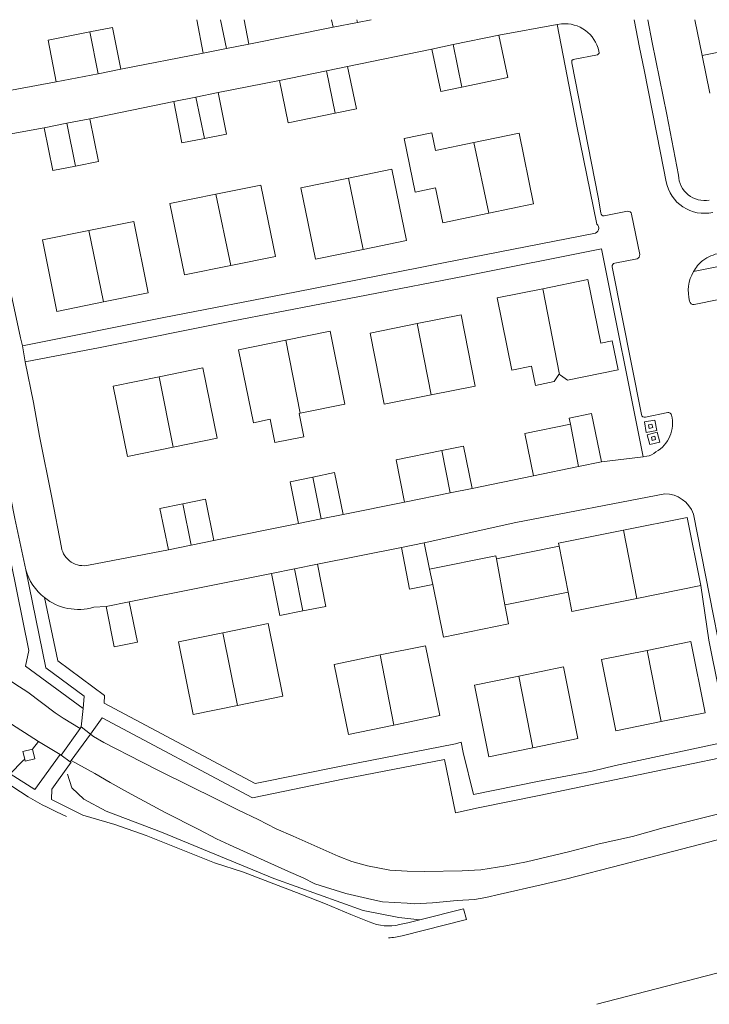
# Model space of a CAD drawing. Header units: metres. Extents: x 89500 to 94494, y 464000 to 469000.
# Tile 31 of 61: x 90057 to 90161, y 466351 to 466500. Entities that reach past the tile are written whole.
import ezdxf

# ---------------------------------------------------------------- set-up
doc = ezdxf.new("R2010")
doc.units = ezdxf.units.M
for name, color, linetype, lineweight in [('B01', 251, 'Continuous', 15), ('B02', 251, 'Continuous', 15), ('B03', 251, 'Continuous', 15), ('B04', 251, 'Continuous', 15), ('B07', 251, 'Continuous', 15), ('Q19', 251, 'Continuous', 15), ('T07', 251, 'Continuous', 15), ('V00', 251, 'Continuous', 15), ('V01', 251, 'Continuous', 15), ('V02', 251, 'Continuous', 15), ('V03', 251, 'Continuous', 15), ('V06', 251, 'Continuous', 15), ('W01', 251, 'Continuous', 15)]:
    doc.layers.add(name, color=color, linetype=linetype, lineweight=lineweight)

msp = doc.modelspace()

# ---------------------------------------------------------------- linework, layer by layer
at = {"layer": 'B01'}
for points in [[(90160.401, 466494.571), (90159.301, 466500)], [(90161.564, 466488.834), (90160.401, 466494.571)], [(90115.113, 466481.964), (90119.295, 466482.828), (90119.848, 466480.153)], [(90116.792, 466473.835), (90115.113, 466481.964)], [(90119.848, 466480.153), (90125.673, 466481.357)], [(90125.673, 466481.357), (90132.562, 466482.78), (90134.782, 466472.033)], [(90106.647, 466475.943), (90113.222, 466477.292), (90115.444, 466466.462)], [(90108.862, 466465.111), (90101.622, 466463.625), (90099.399, 466474.456), (90106.647, 466475.943)], [(90086.504, 466473.493), (90093.331, 466474.88), (90095.531, 466464.05)], [(90119.864, 466474.47), (90116.792, 466473.835)], [(90127.946, 466470.62), (90120.957, 466469.176), (90119.864, 466474.47)], [(90088.738, 466462.67), (90081.703, 466461.241), (90079.503, 466472.071), (90086.504, 466473.493)], [(90134.782, 466472.033), (90127.946, 466470.62)], [(90069.393, 466457.139), (90062.31, 466455.71), (90060.119, 466466.568), (90067.166, 466467.99)], [(90067.166, 466467.99), (90073.998, 466469.368), (90076.189, 466458.51)], [(90115.444, 466466.462), (90108.862, 466465.111)], [(90095.531, 466464.05), (90088.738, 466462.67)], [(90136.191, 466459.161), (90143.027, 466460.541), (90144.977, 466450.876)], [(90134.448, 466447.407), (90131.458, 466446.804), (90129.248, 466457.76), (90136.191, 466459.161)], [(90076.189, 466458.51), (90069.393, 466457.139)], [(90117.095, 466453.851), (90123.746, 466455.176), (90125.898, 466444.37)], [(90119.199, 466443.036), (90112.086, 466441.619), (90109.935, 466452.425), (90117.095, 466453.851)], [(90097.139, 466451.345), (90103.842, 466452.705), (90106.09, 466441.629), (90099.323, 466440.256)], [(90094.727, 466439.323), (90092.182, 466438.807), (90089.935, 466449.883), (90097.139, 466451.345)], [(90144.977, 466450.876), (90146.722, 466451.228), (90147.608, 466446.836), (90139.943, 466445.29), (90138.855, 466446.016)], [(90077.89, 466445.794), (90084.486, 466447.151), (90086.682, 466436.477)], [(90134.448, 466447.407), (90135.041, 466444.466), (90137.894, 466445.041), (90138.606, 466446.104), (90138.695, 466446.122)], [(90080.006, 466435.104), (90073.08, 466433.679), (90070.884, 466444.353), (90077.89, 466445.794)], [(90138.855, 466446.016), (90138.695, 466446.122)], [(90125.898, 466444.37), (90119.199, 466443.036)], [(90094.727, 466439.323), (90095.442, 466435.795), (90099.852, 466436.69), (90099.137, 466440.218)], [(90099.323, 466440.256), (90099.137, 466440.218)], [(90086.682, 466436.477), (90080.006, 466435.104)], [(90087.546, 466406.922), (90094.422, 466408.312)], [(90094.422, 466408.312), (90096.654, 466397.27), (90089.76, 466395.876)], [(90089.76, 466395.876), (90083.061, 466394.522), (90080.829, 466405.564), (90087.546, 466406.922)], [(90152.031, 466404.246), (90158.675, 466405.588)], [(90158.675, 466405.588), (90160.857, 466394.783), (90154.16, 466393.43)], [(90111.456, 466403.547), (90118.333, 466404.956)], [(90118.333, 466404.956), (90120.51, 466394.33), (90113.533, 466392.901)], [(90154.16, 466393.43), (90147.252, 466392.034), (90145.069, 466402.84), (90152.031, 466404.246)], [(90113.533, 466392.901), (90106.657, 466391.492), (90104.48, 466402.118), (90111.456, 466403.547)], [(90132.548, 466400.348), (90139.294, 466401.725)], [(90139.294, 466401.725), (90141.515, 466390.843), (90134.646, 466389.441)], [(90134.646, 466389.441), (90127.992, 466388.083), (90125.771, 466398.965), (90132.548, 466400.348)]]:
    msp.add_lwpolyline(points, dxfattribs=at)
at = {"layer": 'B02'}
for points in [[(90083.579, 466500), (90084.576, 466494.942)], [(90091.504, 466496.309), (90090.776, 466500)], [(90104.076, 466500), (90104.303, 466498.854)], [(90104.303, 466498.854), (90108.02, 466499.589)], [(90108.02, 466499.589), (90110.098, 466500)], [(90067.333, 466498.151), (90060.983, 466496.905), (90062.23, 466490.548)], [(90072.04, 466492.473), (90070.793, 466498.83), (90067.333, 466498.151)], [(90088.11, 466495.638), (90091.504, 466496.309)], [(90129.504, 466497.661), (90122.528, 466496.211)], [(90123.892, 466489.768), (90130.843, 466491.212), (90129.504, 466497.661)], [(90084.576, 466494.942), (90088.11, 466495.638)], [(90122.528, 466496.211), (90119.33, 466495.547)], [(90119.33, 466495.547), (90120.669, 466489.099), (90123.892, 466489.768)], [(90068.611, 466491.8), (90072.04, 466492.473)], [(90103.31, 466492.255), (90096.16, 466490.776)], [(90106.506, 466492.916), (90103.31, 466492.255)], [(90104.625, 466485.825), (90107.835, 466486.489), (90106.506, 466492.916)], [(90062.23, 466490.548), (90068.611, 466491.8)], [(90096.16, 466490.776), (90097.489, 466484.349), (90104.625, 466485.825)], [(90086.834, 466488.927), (90083.456, 466488.259)], [(90084.755, 466481.964), (90088.082, 466482.622), (90086.834, 466488.927)], [(90083.456, 466488.259), (90080.078, 466487.591)], [(90080.078, 466487.591), (90081.326, 466481.286), (90084.755, 466481.964)], [(90067.346, 466484.97), (90063.824, 466484.275)], [(90065.157, 466477.779), (90068.629, 466478.463), (90067.346, 466484.97)], [(90063.824, 466484.275), (90060.415, 466483.603)], [(90060.415, 466483.603), (90061.698, 466477.097), (90065.157, 466477.779)], [(90140.173, 466439.509), (90140.169, 466439.508), (90140.361, 466438.583)], [(90145.077, 466432.872), (90143.558, 466440.209), (90140.173, 466439.509)], [(90140.361, 466438.583), (90133.455, 466437.153), (90134.782, 466430.741)], [(90125.416, 466428.84), (90124.117, 466435.242), (90120.844, 466434.578)], [(90120.844, 466434.578), (90113.864, 466433.162), (90115.163, 466426.76)], [(90134.782, 466430.741), (90141.573, 466432.147)], [(90141.573, 466432.147), (90145.077, 466432.872)], [(90101.232, 466430.562), (90097.758, 466429.849), (90099.062, 466423.498)], [(90105.813, 466424.885), (90104.509, 466431.235), (90101.232, 466430.562)], [(90115.163, 466426.76), (90122.091, 466428.165)], [(90122.091, 466428.165), (90125.416, 466428.84)], [(90081.45, 466426.508), (90077.988, 466425.8), (90079.272, 466419.52)], [(90086.196, 466420.936), (90084.911, 466427.216), (90081.45, 466426.508)], [(90102.485, 466424.201), (90105.813, 466424.885)], [(90099.062, 466423.498), (90102.485, 466424.201)], [(90160.202, 466414.069), (90158.128, 466424.422), (90148.442, 466422.481)], [(90148.442, 466422.481), (90138.566, 466420.502)], [(90079.272, 466419.52), (90082.734, 466420.228)], [(90082.734, 466420.228), (90086.196, 466420.936)], [(90118.154, 466420.552), (90114.674, 466419.855)], [(90118.955, 466416.557), (90118.154, 466420.552)], [(90138.654, 466420.048), (90129.125, 466418.139)], [(90138.566, 466420.502), (90138.657, 466420.049), (90138.654, 466420.048)], [(90114.674, 466419.855), (90115.939, 466413.547), (90119.466, 466414.254)], [(90129.038, 466418.577), (90118.955, 466416.557)], [(90129.038, 466418.577), (90129.125, 466418.139)], [(90101.936, 466417.328), (90098.435, 466416.631)], [(90099.712, 466410.225), (90103.213, 466410.922), (90101.936, 466417.328)], [(90098.435, 466416.631), (90094.933, 466415.934)], [(90094.933, 466415.934), (90096.21, 466409.527), (90099.712, 466410.225)], [(90119.466, 466414.254), (90121.067, 466406.265), (90130.974, 466408.251), (90130.39, 466411.164)], [(90150.481, 466412.121), (90160.202, 466414.069)], [(90130.464, 466411.179), (90140.012, 466413.092)], [(90140.012, 466413.092), (90140.604, 466410.141)], [(90069.824, 466410.908), (90071.054, 466404.78), (90074.557, 466405.483), (90073.327, 466411.611)], [(90073.327, 466411.611), (90069.824, 466410.908)], [(90130.39, 466411.164), (90130.464, 466411.179)], [(90140.604, 466410.141), (90150.481, 466412.121)]]:
    msp.add_lwpolyline(points, dxfattribs=at)
at = {"layer": 'B03'}
for points in [[(90058.602, 466389.242), (90057.143, 466388.873)], [(90057.143, 466388.873), (90057.437, 466387.712)], [(90057.437, 466387.712), (90057.51, 466387.422), (90058.963, 466387.781), (90058.602, 466389.242)]]:
    msp.add_lwpolyline(points, dxfattribs=at)
at = {"layer": 'B04'}
for points in [[(90065.869, 466392.401), (90062.976, 466388.318)], [(90066.036, 466392.636), (90065.869, 466392.401)], [(90067.444, 466391.525), (90066.036, 466392.636)], [(90064.485, 466387.525), (90067.444, 466391.525)], [(90062.976, 466388.318), (90064.322, 466387.305)], [(90064.322, 466387.305), (90064.485, 466387.525)]]:
    msp.add_lwpolyline(points, dxfattribs=at)
at = {"layer": 'B07'}
for points in [[(90087.21, 466500), (90088.11, 466495.638)], [(90107.935, 466500), (90108.02, 466499.589)], [(90067.333, 466498.151), (90068.611, 466491.8)], [(90160.401, 466494.571), (90169.635, 466496.395)], [(90122.528, 466496.211), (90123.892, 466489.768)], [(90103.31, 466492.255), (90104.625, 466485.825)], [(90083.456, 466488.259), (90084.755, 466481.964)], [(90063.824, 466484.275), (90065.157, 466477.779)], [(90125.673, 466481.357), (90127.946, 466470.62)], [(90106.647, 466475.943), (90108.862, 466465.111)], [(90086.504, 466473.493), (90088.738, 466462.67)], [(90067.166, 466467.99), (90069.393, 466457.139)], [(90136.191, 466459.161), (90138.695, 466446.122)], [(90117.095, 466453.851), (90119.199, 466443.036)], [(90097.139, 466451.345), (90099.323, 466440.256)], [(90077.89, 466445.794), (90080.006, 466435.104)], [(90140.361, 466438.583), (90141.573, 466432.147)], [(90120.844, 466434.578), (90122.091, 466428.165)], [(90101.232, 466430.562), (90102.485, 466424.201)], [(90081.45, 466426.508), (90082.734, 466420.228)], [(90148.442, 466422.481), (90150.481, 466412.121)], [(90138.654, 466420.048), (90140.012, 466413.092)], [(90129.125, 466418.139), (90130.39, 466411.164)], [(90098.435, 466416.631), (90099.712, 466410.225)], [(90119.466, 466414.254), (90118.955, 466416.557)], [(90087.546, 466406.922), (90089.76, 466395.876)], [(90152.031, 466404.246), (90154.16, 466393.43)], [(90111.456, 466403.547), (90113.533, 466392.901)], [(90132.548, 466400.348), (90134.646, 466389.441)]]:
    msp.add_lwpolyline(points, dxfattribs=at)
at = {"layer": 'Q19'}
for points in [[(90153.211, 466439.2), (90153.494, 466437.612), (90151.906, 466437.329), (90151.623, 466438.917), (90153.211, 466439.2)], [(90152.753, 466438.608), (90152.896, 466438.067), (90152.355, 466437.924), (90152.212, 466438.465), (90152.753, 466438.608)], [(90153.551, 466437.369), (90153.941, 466435.869), (90152.441, 466435.479), (90152.051, 466436.979), (90153.551, 466437.369)], [(90153.193, 466436.764), (90153.322, 466436.247), (90152.805, 466436.118), (90152.676, 466436.635), (90153.193, 466436.764)], [(90063.95, 466385.446), (90064.608, 466383.39), (90066.398, 466381.672), (90069.797, 466379.823), (90078.218, 466376.638), (90095.299, 466369.584), (90108.855, 466364.722), (90114.307, 466363.68), (90117.474, 466363.326)]]:
    msp.add_lwpolyline(points, dxfattribs=at)
at = {"layer": 'T07'}
msp.add_lwpolyline([(90144.381, 466350.504), (90215.37, 466368.849), (90249.173, 466377.368), (90277.346, 466384.315), (90306.436, 466391.568), (90394.62, 466413.256), (90400.579, 466414.601)], dxfattribs=at)
at = {"layer": 'V00'}
for points in [[(90052.607, 466431.008), (90058.082, 466404.219), (90057.554, 466401.827), (90066.308, 466395.442)], [(90057.595, 466416.494), (90060.657, 466401.588), (90066.496, 466397.288), (90066.308, 466395.442)], [(90060.428, 466412.259), (90062.454, 466402.653), (90069.575, 466397.377), (90069.506, 466396.246), (90092.482, 466384.008)], [(90057.957, 466381.987), (90031.925, 466398.958), (90017.76, 466408.431), (90014.273, 466411.025)], [(90066.308, 466395.442), (90066.036, 466392.636)], [(90067.444, 466391.525), (90069.221, 466394.024), (90092.033, 466381.872)], [(90058.977, 466383.114), (90062.819, 466388.442)], [(90086.274, 466372.004), (90075.909, 466376.131), (90071.11, 466377.821), (90066.273, 466379.225), (90061.53, 466381.585), (90061.557, 466383.161), (90064.511, 466387.245), (90064.322, 466387.305)], [(90055.237, 466385.507), (90058.977, 466383.114)]]:
    msp.add_lwpolyline(points, dxfattribs=at)
at = {"layer": 'V01'}
msp.add_lwpolyline([(90057.957, 466381.987, 0.0236524), (90063.768, 466379.022)], format="xyb", dxfattribs=at)
at = {"layer": 'V02'}
for points in [[(90139.029, 466499.368), (90138.353, 466499.247)], [(90150.042, 466500), (90150.88, 466495.799)], [(90152.117, 466500), (90152.795, 466496.551), (90155.024, 466485.584), (90156.789, 466476.393)], [(90091.504, 466496.309), (90104.303, 466498.854)], [(90138.353, 466499.247), (90129.504, 466497.661)], [(90144.371, 466468.974), (90141.363, 466483.853), (90138.353, 466499.247)], [(90072.04, 466492.473), (90084.576, 466494.942)], [(90106.506, 466492.916), (90119.33, 466495.547)], [(90144.573, 466473.037), (90140.562, 466493.454), (90140.56, 466493.809), (90140.763, 466493.963), (90144.469, 466494.689), (90144.723, 466494.893), (90144.756, 466494.976)], [(90144.756, 466494.976), (90144.703, 466495.219)], [(90150.88, 466495.799), (90151.592, 466492.379), (90154.039, 466479.776)], [(90052.728, 466488.735), (90053.185, 466488.89), (90062.23, 466490.548)], [(90086.834, 466488.927), (90096.16, 466490.776)], [(90067.346, 466484.97), (90080.078, 466487.591)], [(90060.415, 466483.603), (90054.532, 466482.543), (90054.329, 466482.542)], [(90051.447, 466478.974), (90054.043, 466465.263), (90054.927, 466460.439), (90056.791, 466451.706), (90057.101, 466450.488)], [(90154.918, 466475.381), (90154.039, 466479.776)], [(90045.602, 466476.007), (90047.378, 466467.473), (90048.986, 466459.45), (90052.151, 466443.303), (90055.937, 466424.262), (90057.595, 466416.494)], [(90144.573, 466473.037), (90144.986, 466470.684)], [(90145.519, 466470.206), (90149.039, 466470.91)], [(90149.662, 466470.465), (90150.905, 466464.337)], [(90057.101, 466450.488), (90078.577, 466454.791), (90098.479, 466458.63), (90117.772, 466462.416), (90121.326, 466463.142), (90143.919, 466467.551)], [(90057.518, 466448.051), (90068.89, 466450.23), (90088.843, 466454.222), (90109.355, 466458.165), (90124.535, 466461.122), (90145.097, 466465.218), (90151.432, 466433.645)], [(90150.516, 466463.707), (90147.127, 466463.04)], [(90146.69, 466462.471), (90151.158, 466440.044)], [(90164.405, 466452.86), (90166.557, 466453.327), (90164.661, 466462.896), (90159.062, 466461.748)], [(90162.941, 466457.535), (90159.166, 466456.75)], [(90057.101, 466450.488), (90057.518, 466448.051)], [(90057.518, 466448.051), (90058.762, 466441.856), (90059.697, 466436.778), (90061.565, 466427.435), (90063.018, 466419.869)], [(90151.771, 466439.658), (90155.152, 466440.35)], [(90151.432, 466433.645), (90145.077, 466432.872)], [(90151.969, 466433.71), (90151.432, 466433.645)], [(90134.782, 466430.741), (90125.416, 466428.84)], [(90154.699, 466428.007), (90132.055, 466423.649), (90118.154, 466420.552)], [(90115.163, 466426.76), (90105.813, 466424.885)], [(90159.056, 466424.944), (90165.835, 466390.719)], [(90099.062, 466423.498), (90086.196, 466420.936)], [(90067.145, 466417.194), (90079.272, 466419.52)], [(90101.936, 466417.328), (90114.674, 466419.855)], [(90073.327, 466411.611), (90094.933, 466415.934)], [(90160.202, 466414.069), (90161.395, 466405.777), (90164.506, 466390.443), (90147.245, 466386.766), (90143.692, 466385.888), (90135.365, 466384.331), (90125.618, 466382.361), (90124.067, 466388.758), (90123.756, 466390.281), (90122.893, 466390.074), (90105.784, 466386.703), (90092.482, 466384.008)], [(90067.933, 466410.793), (90069.824, 466410.908)], [(90092.033, 466381.872), (90106.046, 466384.723), (90121.226, 466387.679), (90122.885, 466379.555), (90126.337, 466380.331), (90135.628, 466382.198), (90153.397, 466385.927), (90168.526, 466389.036), (90173.126, 466390.526)]]:
    msp.add_lwpolyline(points, dxfattribs=at)
for points in [[(90144.703, 466495.219, 0.3786148), (90139.029, 466499.368)], [(90161.995, 466470.739, -0.4218405), (90154.918, 466475.381)], [(90156.789, 466476.393, 0.4594008), (90161.479, 466472.6)], [(90149.039, 466470.91, -0.3773996), (90149.662, 466470.465)], [(90144.986, 466470.684, 0.4549396), (90145.519, 466470.206)], [(90143.919, 466467.551, 0.6932696), (90144.371, 466468.974)], [(90150.905, 466464.337, -0.3211502), (90150.516, 466463.707)], [(90159.062, 466461.748, -0.0930758), (90160.494, 466463.452)], [(90160.494, 466463.452, -0.1174593), (90163.07, 466464.533)], [(90147.127, 466463.04, 0.4055724), (90146.69, 466462.471)], [(90158.478, 466457.258, -0.1937879), (90159.062, 466461.748)], [(90159.166, 466456.75, -0.3863453), (90158.478, 466457.258)], [(90151.158, 466440.044, 0.5111365), (90151.771, 466439.658)], [(90155.737, 466439.947, -0.3348335), (90153.367, 466434.362)], [(90155.152, 466440.35, -0.3787525), (90155.737, 466439.947)], [(90153.367, 466434.362, -0.1393772), (90151.969, 466433.71)], [(90159.056, 466424.944, 0.3203932), (90154.699, 466428.007)], [(90063.018, 466419.869, 0.4301495), (90067.145, 466417.194)], [(90057.595, 466416.494, 0.1564965), (90060.428, 466412.259)], [(90060.428, 466412.259, 0.2433124), (90067.933, 466410.793)]]:
    msp.add_lwpolyline(points, format="xyb", dxfattribs=at)
at = {"layer": 'V03'}
for points in [[(90086.274, 466372.004), (90090.707, 466370.586), (90095.949, 466368.523), (90099.41, 466367.216), (90103.125, 466365.757), (90106.993, 466364.146), (90109.792, 466363.039)], [(90114.797, 466360.925), (90124.577, 466363.403), (90124.113, 466364.976), (90117.474, 466363.326)], [(90114.418, 466362.6), (90115.636, 466362.859), (90117.474, 466363.326)], [(90112.702, 466360.606), (90112.703, 466360.606), (90112.704, 466360.605)], [(90112.702, 466360.606), (90112.703, 466360.606), (90112.704, 466360.605)], [(90112.704, 466360.605), (90112.706, 466360.605)]]:
    msp.add_lwpolyline(points, dxfattribs=at)
for points in [[(90109.792, 466363.039, 0.164929), (90114.418, 466362.6)], [(90112.703, 466360.606, 0.0797914), (90114.797, 466360.925)]]:
    msp.add_lwpolyline(points, format="xyb", dxfattribs=at)
at = {"layer": 'V06'}
for points in [[(90058.602, 466389.242), (90059.555, 466390.396)], [(90057.16, 466387.453), (90055.237, 466385.507)], [(90057.16, 466387.453), (90057.437, 466387.712)]]:
    msp.add_lwpolyline(points, dxfattribs=at)
at = {"layer": 'W01'}
for points in [[(90000, 466438.421), (90000.052, 466438.376), (90003.045, 466436.147), (90006.104, 466433.669), (90015.738, 466426.085), (90016.859, 466425.327), (90020.121, 466423.002), (90023.229, 466420.88), (90027.509, 466417.848), (90031.433, 466414.967), (90032.86, 466413.957), (90033.573, 466413.502), (90039.531, 466410.324), (90040.194, 466409.768), (90044.475, 466406.685), (90047.99, 466404.362), (90050.895, 466402.341), (90054.358, 466400.22), (90055.938, 466399.159), (90057.925, 466397.897), (90062.053, 466394.762), (90063.276, 466393.954), (90065.869, 466392.401)], [(90029.867, 466409.118), (90043.991, 466400.585), (90047.456, 466398.312), (90052.144, 466395.079), (90055.455, 466393.059), (90058.817, 466390.837), (90059.555, 466390.396)], [(90059.555, 466390.396), (90062.819, 466388.442)], [(90067.444, 466391.525), (90067.911, 466391.178), (90069.439, 466390.269), (90075.193, 466387.344), (90078.095, 466385.832), (90086.597, 466381.647), (90089.907, 466379.984), (90092.911, 466378.573), (90095.66, 466377.161), (90098.256, 466376.053), (90105.077, 466372.98), (90107.164, 466372.176), (90109.555, 466371.524), (90112.911, 466370.877), (90115.553, 466370.735), (90118.196, 466370.644), (90123.937, 466370.768), (90126.731, 466370.932), (90130.54, 466371.506), (90133.687, 466372.128), (90140.083, 466373.678), (90144.753, 466374.865), (90149.779, 466376.003), (90154.448, 466377.292), (90158.864, 466378.428), (90166.631, 466380.339)], [(90062.819, 466388.442), (90062.976, 466388.318)], [(90064.485, 466387.525), (90068.086, 466385.538), (90070.429, 466384.175), (90073.077, 466382.712), (90078.781, 466379.635), (90083.923, 466377.063), (90086.571, 466375.651), (90088.557, 466374.693), (90097.516, 466370.664), (90099.755, 466369.707), (90101.537, 466368.799), (90106.218, 466367.344), (90110.185, 466366.394), (90111.812, 466366.045), (90115.573, 466365.857), (90116.692, 466365.76), (90119.435, 466365.923), (90123.143, 466366.243), (90125.784, 466366.405), (90127.51, 466366.717), (90129.693, 466367.234), (90135.937, 466368.631), (90139.643, 466369.509), (90148.272, 466371.729), (90170.301, 466377.457)]]:
    msp.add_lwpolyline(points, dxfattribs=at)

doc.saveas('drawing.dxf')
